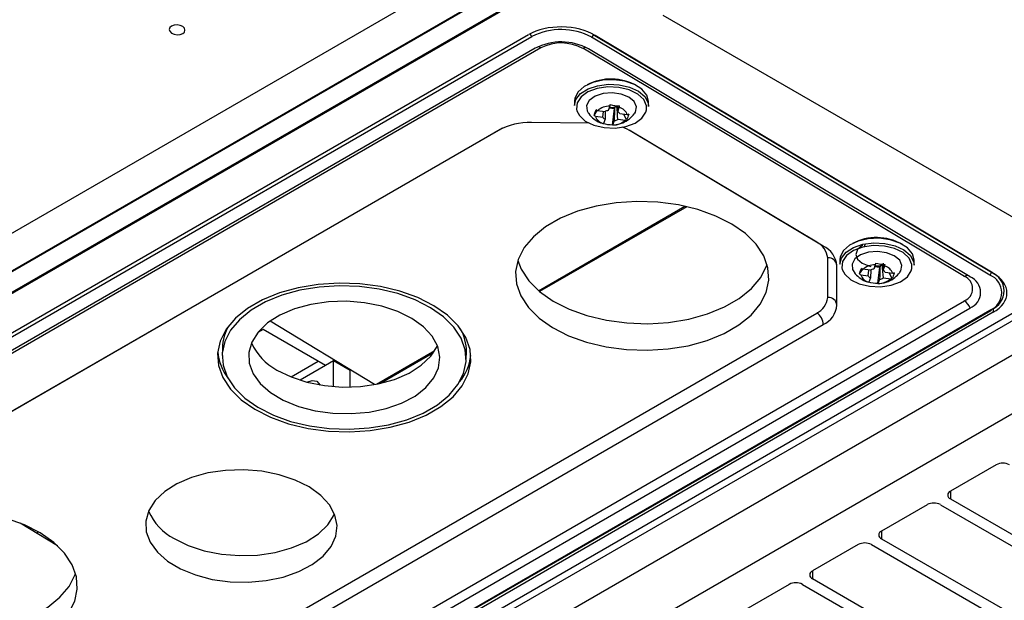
# Model space of a CAD drawing. Header units: millimetres. Extents: x 15458 to 16410, y 10212 to 11278.
# Tile 27 of 139: x 16253 to 16358, y 10273 to 10335. Entities that reach past the tile are written whole.
import ezdxf

# ---------------------------------------------------------------- set-up
doc = ezdxf.new("R2010")
doc.units = ezdxf.units.MM

msp = doc.modelspace()

# ---------------------------------------------------------------- linework, layer by layer
at = {"color": 7, "linetype": 'Continuous', "lineweight": 25}
for p, q in [((16198.1, 10281.44), (16302.76, 10341.86)), ((16306.44, 10339.95), (16197.64, 10277.14)), ((16197.64, 10277.11), (16306.44, 10339.91)), ((16198.37, 10275.32), (16309.23, 10339.31)), ((16198.49, 10275.24), (16309.35, 10339.24)), ((16321.32, 10335.74), (16367.41, 10309.13)), ((16307.01, 10333.67), (16208.02, 10276.52)), ((16307.36, 10333.46), (16208.36, 10276.31)), ((16356.14, 10308.05), (16313.72, 10333.4)), ((16313.9, 10333.7), (16356.32, 10308.36)), ((16313.9, 10333.7), (16313.9, 10333.7)), ((16356.51, 10308.25), (16314.08, 10333.6)), ((16307.7, 10332.22), (16210.47, 10276.09)), ((16308.32, 10332.26), (16211.09, 10276.13)), ((16353.43, 10307.92), (16312.77, 10332.22)), ((16354.04, 10307.87), (16313.37, 10332.16)), ((16311.9, 10326.62), (16311.89, 10326.13)), ((16315.66, 10326.06), (16315.49, 10325.6)), ((16316.2, 10325.97), (16316.14, 10325.8)), ((16316.49, 10326.12), (16316.5, 10325.46)), ((16316.5, 10325.46), (16316.67, 10325.92)), ((16319.79, 10326.01), (16319.79, 10326.5)), ((16313.98, 10325.08), (16314.32, 10325.59)), ((16314.12, 10324.98), (16314.91, 10324.87)), ((16315.13, 10325.46), (16314.34, 10325.57)), ((16314.91, 10324.87), (16314.98, 10325.49)), ((16315.17, 10325.47), (16315.15, 10324.66)), ((16315.59, 10325.87), (16316.14, 10325.8)), ((16315.95, 10324.05), (16316.14, 10325.8)), ((16317.52, 10325.14), (16316.73, 10325.24)), ((16317.45, 10324.61), (16317.14, 10325.19)), ((16313.44, 10324.24), (16307.31, 10324.3)), ((16315.15, 10324.66), (16314.98, 10324.2)), ((16315.96, 10324.07), (16315.98, 10324.07)), ((16315.98, 10324.06), (16316.15, 10324.52)), ((16316.52, 10324.66), (16317.31, 10324.55)), ((16303.78, 10323.48), (16226.12, 10278.65)), ((16304.21, 10323.7), (16226.84, 10279.03)), ((16337.7, 10311.56), (16317.72, 10323.5)), ((16338.4, 10311.16), (16318.02, 10323.33)), ((16308.06, 10306.4), (16323.65, 10315.4)), ((16323.85, 10315.35), (16308.18, 10306.31)), ((16248.75, 10240.63), (16367.41, 10309.13)), ((16338.87, 10305.67), (16338.87, 10309.89)), ((16340.18, 10309.72), (16340.17, 10309.24)), ((16343.94, 10309.16), (16343.77, 10308.7)), ((16344.77, 10309.34), (16344.78, 10308.57)), ((16348.07, 10309.12), (16348.07, 10309.6)), ((16368.11, 10308.73), (16248.74, 10239.82)), ((16339.86, 10304.85), (16339.86, 10309.07)), ((16342.26, 10308.19), (16342.6, 10308.69)), ((16342.4, 10308.09), (16343.19, 10307.98)), ((16343.41, 10308.57), (16342.62, 10308.68)), ((16343.19, 10307.98), (16343.26, 10308.59)), ((16343.45, 10308.57), (16343.43, 10307.76)), ((16343.87, 10308.98), (16344.42, 10308.9)), ((16344.23, 10307.16), (16344.42, 10308.9)), ((16344.48, 10309.08), (16344.42, 10308.9)), ((16344.78, 10308.57), (16344.95, 10309.03)), ((16345.8, 10308.24), (16345.01, 10308.35)), ((16345.73, 10307.71), (16345.42, 10308.29)), ((16356.32, 10308.36), (16356.32, 10308.36)), ((16343.43, 10307.76), (16343.26, 10307.3)), ((16344.24, 10307.17), (16344.26, 10307.17)), ((16344.26, 10307.16), (16344.43, 10307.63)), ((16344.8, 10307.76), (16345.59, 10307.65)), ((16371.3, 10306.89), (16245.56, 10234.3)), ((16256.19, 10249.18), (16353.43, 10305.31)), ((16256.8, 10248.41), (16354.03, 10304.54)), ((16257.15, 10247.17), (16356.14, 10304.32)), ((16257.28, 10247.15), (16356.27, 10304.3)), ((16356.51, 10304.1), (16257.52, 10246.95)), ((16260.04, 10259.19), (16337.7, 10304.02)), ((16356.51, 10304.52), (16356.51, 10304.1)), ((16376.69, 10303.77), (16250.77, 10231.08)), ((16290.58, 10296.39), (16279.46, 10303.15)), ((16260.74, 10257.96), (16338.4, 10302.79)), ((16278.73, 10302.27), (16278.14, 10301.93)), ((16285.38, 10298.44), (16278.73, 10302.27)), ((16274.38, 10300.29), (16274.36, 10299.48)), ((16290.79, 10296.43), (16297.03, 10300.03)), ((16296.86, 10299.77), (16291.24, 10296.53)), ((16300.36, 10299.09), (16300.37, 10299.9)), ((16281.7, 10297.21), (16284.6, 10298.89)), ((16286.22, 10298.93), (16285.38, 10298.44)), ((16287.99, 10297.91), (16286.22, 10298.93)), ((16286.22, 10296.18), (16286.22, 10298.93)), ((16285.38, 10298.44), (16282.65, 10296.86)), ((16287.99, 10297.91), (16288.04, 10297.94)), ((16287.99, 10296.13), (16287.99, 10297.91)), ((16356.83, 10287.85), (16351.95, 10285.03)), ((16351.95, 10285.03), (16351.95, 10284.22)), ((16351.95, 10284.22), (16376.34, 10270.13)), ((16349.47, 10283.6), (16344.6, 10280.79)), ((16350.89, 10283.6), (16375.28, 10269.52)), ((16256.81, 10279.23), (16252.85, 10281.63)), ((16253.99, 10280.94), (16253.99, 10281.12)), ((16344.6, 10280.79), (16344.6, 10279.97)), ((16254.7, 10280.51), (16254.7, 10280.75)), ((16344.6, 10279.97), (16368.99, 10265.89)), ((16256.81, 10279.23), (16256.79, 10279.24)), ((16342.12, 10279.36), (16337.24, 10276.54)), ((16343.53, 10279.36), (16367.93, 10265.28)), ((16337.24, 10276.54), (16337.24, 10275.73)), ((16337.24, 10275.73), (16361.64, 10261.64)), ((16334.77, 10275.11), (16329.89, 10272.3)), ((16336.18, 10275.11), (16360.58, 10261.03))]:
    msp.add_line(p, q, dxfattribs=at)
at = {"color": 7, "linetype": 'Continuous', "lineweight": 25, "flags": 128}
for points in [[(16268.97, 10334.59), (16268.79, 10334.43), (16268.72, 10334.23), (16268.79, 10334.03), (16268.97, 10333.85), (16269.24, 10333.72), (16269.56, 10333.66), (16269.87, 10333.69), (16270.15, 10333.79), (16270.33, 10333.95), (16270.39, 10334.15), (16270.33, 10334.35), (16270.15, 10334.53), (16269.88, 10334.65), (16269.56, 10334.71), (16269.24, 10334.69), (16268.97, 10334.59)], [(16311.89, 10326.13), (16312.05, 10326.77), (16312.55, 10327.39), (16313.34, 10327.89), (16314.35, 10328.24), (16315.5, 10328.39), (16316.67, 10328.33)], [(16319.79, 10326.5), (16319.79, 10326.55), (16319.61, 10327.23), (16319.08, 10327.86), (16318.27, 10328.37), (16317.24, 10328.71), (16316.09, 10328.87), (16314.92, 10328.82), (16313.83, 10328.57), (16312.92, 10328.15), (16312.27, 10327.58), (16311.93, 10326.92), (16311.9, 10326.62)], [(16316.63, 10328.06), (16315.45, 10328.11), (16314.32, 10327.94), (16313.33, 10327.58), (16312.59, 10327.05), (16312.17, 10326.41), (16312.1, 10325.73), (16312.14, 10325.57)], [(16319.57, 10325.66), (16319.57, 10326.1), (16319.27, 10326.77), (16318.63, 10327.35), (16317.72, 10327.8), (16316.63, 10328.06)], [(16316.67, 10328.33), (16317.77, 10328.08), (16318.7, 10327.64), (16319.38, 10327.07), (16319.74, 10326.41), (16319.79, 10326.01)], [(16318.28, 10325.25), (16318.39, 10325.41), (16318.5, 10325.99), (16318.26, 10326.55), (16317.69, 10327.02), (16316.87, 10327.35), (16315.91, 10327.48), (16314.94, 10327.4), (16314.09, 10327.12), (16313.47, 10326.67), (16313.18, 10326.13), (16313.24, 10325.55), (16313.36, 10325.34)], [(16312.14, 10325.57), (16312.41, 10325.06), (16313.04, 10324.47), (16313.95, 10324.03), (16315.04, 10323.77), (16316.22, 10323.72), (16317.35, 10323.88), (16318.34, 10324.25), (16319.08, 10324.77), (16319.5, 10325.41), (16319.57, 10325.66)], [(16328.66, 10313.49), (16326.95, 10314.35), (16325.04, 10315.04), (16322.96, 10315.54), (16320.78, 10315.83), (16318.55, 10315.91), (16316.34, 10315.77), (16314.2, 10315.41), (16312.2, 10314.86), (16310.39, 10314.12), (16308.81, 10313.21), (16307.51, 10312.15), (16306.53, 10310.99), (16305.9, 10309.74), (16305.62, 10308.44), (16305.71, 10307.13), (16306.17, 10305.85), (16306.98, 10304.62), (16308.12, 10303.48), (16309.56, 10302.47), (16311.27, 10301.6), (16313.18, 10300.91), (16315.26, 10300.42), (16317.44, 10300.13), (16319.67, 10300.05), (16321.88, 10300.19), (16324.02, 10300.54), (16326.02, 10301.1), (16327.83, 10301.84), (16329.41, 10302.75), (16330.71, 10303.8), (16331.68, 10304.97), (16332.32, 10306.22), (16332.6, 10307.52), (16332.51, 10308.82), (16332.05, 10310.11), (16331.24, 10311.34), (16330.1, 10312.48), (16328.66, 10313.49)], [(16340.17, 10309.24), (16340.33, 10309.87), (16340.83, 10310.49), (16341.62, 10311), (16342.63, 10311.34), (16343.78, 10311.49), (16344.95, 10311.44)], [(16348.07, 10309.6), (16348.07, 10309.65), (16347.89, 10310.34), (16347.36, 10310.96), (16346.55, 10311.47), (16345.52, 10311.82), (16344.37, 10311.98), (16343.2, 10311.93), (16342.11, 10311.68), (16341.2, 10311.25), (16340.55, 10310.68), (16340.21, 10310.02), (16340.18, 10309.72)], [(16344.91, 10311.16), (16343.73, 10311.21), (16342.6, 10311.05), (16341.61, 10310.68), (16340.87, 10310.16), (16340.45, 10309.52), (16340.38, 10308.83), (16340.42, 10308.67)], [(16342.6, 10311.23), (16342.54, 10311.2), (16342.06, 10310.78), (16341.88, 10310.27), (16342.06, 10309.77), (16342.54, 10309.33), (16343.27, 10309.04), (16343.47, 10308.99)], [(16344.95, 10311.44), (16346.05, 10311.18), (16346.98, 10310.75), (16347.66, 10310.17), (16348.02, 10309.51), (16348.07, 10309.12)], [(16346.56, 10308.36), (16346.67, 10308.52), (16346.78, 10309.09), (16346.54, 10309.65), (16345.97, 10310.13), (16345.15, 10310.45), (16344.19, 10310.59), (16343.22, 10310.5), (16342.37, 10310.22), (16341.75, 10309.78), (16341.46, 10309.23), (16341.52, 10308.65), (16341.64, 10308.44)], [(16347.85, 10308.76), (16347.85, 10309.2), (16347.55, 10309.87), (16346.91, 10310.46), (16346, 10310.9), (16344.91, 10311.16)], [(16305.85, 10309.6), (16306.21, 10308.68), (16307.03, 10307.45), (16308.17, 10306.31), (16309.61, 10305.3), (16311.31, 10304.44), (16313.22, 10303.75), (16315.3, 10303.25), (16317.48, 10302.96), (16319.71, 10302.88), (16321.92, 10303.02), (16324.06, 10303.38), (16326.06, 10303.93), (16327.88, 10304.67), (16329.45, 10305.58), (16330.75, 10306.64), (16331.73, 10307.8), (16332.36, 10309.05), (16332.41, 10309.19)], [(16340.42, 10308.67), (16340.69, 10308.16), (16341.32, 10307.57), (16342.23, 10307.13), (16343.32, 10306.87), (16344.5, 10306.82), (16345.63, 10306.99), (16346.62, 10307.35), (16347.36, 10307.88), (16347.78, 10308.51), (16347.85, 10308.76)], [(16296.91, 10304.8), (16295.21, 10305.66), (16293.29, 10306.35), (16291.21, 10306.85), (16289.03, 10307.14), (16286.81, 10307.21), (16284.59, 10307.07), (16282.46, 10306.72), (16280.45, 10306.17), (16278.64, 10305.42), (16277.06, 10304.51), (16275.77, 10303.46), (16274.79, 10302.29), (16274.15, 10301.04), (16273.87, 10299.75), (16273.97, 10298.44), (16274.42, 10297.15), (16275.23, 10295.92), (16276.38, 10294.79), (16277.82, 10293.77), (16279.52, 10292.91), (16281.43, 10292.22), (16283.51, 10291.72), (16285.69, 10291.43), (16287.92, 10291.36), (16290.13, 10291.5), (16292.27, 10291.85), (16294.27, 10292.4), (16296.09, 10293.15), (16297.66, 10294.06), (16298.96, 10295.11), (16299.94, 10296.28), (16300.57, 10297.53), (16300.85, 10298.82), (16300.76, 10300.13), (16300.3, 10301.42), (16299.49, 10302.65), (16298.35, 10303.78), (16296.91, 10304.8)], [(16296.55, 10304.59), (16294.92, 10305.42), (16293.07, 10306.09), (16291.07, 10306.57), (16288.97, 10306.85), (16286.83, 10306.92), (16284.7, 10306.78), (16282.64, 10306.45), (16280.71, 10305.91), (16278.96, 10305.2), (16277.44, 10304.32), (16276.2, 10303.31), (16275.25, 10302.18), (16274.64, 10300.98), (16274.37, 10299.73), (16274.46, 10298.47), (16274.9, 10297.23), (16275.68, 10296.05), (16276.78, 10294.95), (16278.17, 10293.98), (16279.81, 10293.15), (16281.65, 10292.48), (16283.65, 10292), (16285.75, 10291.72), (16287.9, 10291.65), (16290.03, 10291.79), (16292.09, 10292.12), (16294.02, 10292.66), (16295.76, 10293.37), (16297.28, 10294.25), (16298.53, 10295.26), (16299.47, 10296.39), (16300.08, 10297.59), (16300.35, 10298.84), (16300.26, 10300.1), (16299.82, 10301.34), (16299.04, 10302.52), (16297.94, 10303.62), (16296.55, 10304.59)], [(16294.57, 10303.45), (16293.08, 10304.19), (16291.38, 10304.75), (16289.53, 10305.12), (16287.61, 10305.27), (16285.67, 10305.21), (16283.8, 10304.93), (16282.05, 10304.45), (16280.5, 10303.79), (16279.2, 10302.96), (16278.19, 10301.99), (16277.51, 10300.93), (16277.19, 10299.81), (16277.23, 10298.68), (16277.65, 10297.56), (16278.41, 10296.5), (16279.5, 10295.55), (16280.87, 10294.73), (16282.47, 10294.08), (16284.26, 10293.61), (16286.15, 10293.35), (16288.09, 10293.3), (16290, 10293.47), (16291.82, 10293.85), (16293.47, 10294.43), (16294.91, 10295.18), (16296.07, 10296.08), (16296.92, 10297.1), (16297.42, 10298.19), (16297.56, 10299.33), (16297.33, 10300.46), (16296.74, 10301.55), (16295.81, 10302.56), (16294.57, 10303.45)], [(16280.19, 10297.95), (16281.69, 10297.21), (16283.39, 10296.65), (16285.24, 10296.29), (16287.16, 10296.13), (16289.1, 10296.19), (16290.97, 10296.47), (16292.71, 10296.95), (16294.27, 10297.62), (16295.57, 10298.45), (16296.58, 10299.41), (16297.26, 10300.47), (16297.29, 10300.55)], [(16283.36, 10296.66), (16283.93, 10296.85), (16284.45, 10296.75), (16284.79, 10296.35), (16284.8, 10296.35)], [(16283.61, 10285.49), (16282.12, 10286.23), (16280.42, 10286.8), (16278.57, 10287.16), (16276.64, 10287.32), (16274.71, 10287.25), (16272.84, 10286.98), (16271.09, 10286.5), (16269.54, 10285.83), (16268.24, 10285), (16267.23, 10284.04), (16266.55, 10282.98), (16266.23, 10281.86), (16266.27, 10280.72), (16266.69, 10279.6), (16267.45, 10278.55), (16268.53, 10277.59), (16269.91, 10276.78), (16271.51, 10276.12), (16273.29, 10275.65), (16275.19, 10275.39), (16277.13, 10275.35), (16279.04, 10275.52), (16280.86, 10275.9), (16282.51, 10276.47), (16283.95, 10277.22), (16285.11, 10278.12), (16285.96, 10279.14), (16286.46, 10280.24), (16286.6, 10281.37), (16286.37, 10282.5), (16285.78, 10283.59), (16284.85, 10284.6), (16283.61, 10285.49)], [(16254.98, 10280.59), (16253.28, 10281.45), (16251.36, 10282.14)], [(16269.23, 10280), (16270.73, 10279.26), (16272.43, 10278.7), (16274.27, 10278.33), (16276.2, 10278.18), (16278.13, 10278.24), (16280.01, 10278.51), (16281.75, 10278.99), (16283.3, 10279.66), (16284.61, 10280.49), (16285.62, 10281.45), (16286.29, 10282.51), (16286.33, 10282.59)], [(16252.34, 10268.2), (16254.15, 10268.94), (16255.73, 10269.85), (16257.03, 10270.9), (16258.01, 10272.07), (16258.64, 10273.32), (16258.92, 10274.62), (16258.83, 10275.92), (16258.37, 10277.21), (16257.56, 10278.44), (16256.42, 10279.58), (16254.98, 10280.59)], [(16232.17, 10276.7), (16232.54, 10275.78), (16233.35, 10274.55), (16234.49, 10273.41), (16235.93, 10272.4), (16237.63, 10271.54), (16239.54, 10270.85), (16241.62, 10270.35), (16243.8, 10270.06), (16246.03, 10269.98), (16248.24, 10270.12), (16250.38, 10270.48), (16252.38, 10271.03), (16254.2, 10271.77), (16255.77, 10272.68), (16257.07, 10273.74), (16258.05, 10274.9), (16258.69, 10276.15), (16258.73, 10276.29)]]:
    msp.add_lwpolyline(points, dxfattribs=at)
at = {"color": 7, "linetype": 'Continuous', "lineweight": 25}
for centre, radius, start, end in [((16307.57, 10333.79), 0.386, 183.5737, 236.7145), ((16310.48, 10327.4), 6.82, 61.5876, 117.2627), ((16313.51, 10333.73), 0.391, 302.5289, 355.7442), ((16310.49, 10326.83), 6.07, 61.5876, 117.2627), ((16307.98, 10331.73), 0.636, 56.9005, 90.1333), ((16310.5, 10328.03), 4.76, 61.5876, 117.2627), ((16313.1, 10331.68), 0.627, 89.9244, 122.2498), ((16315.8, 10323.43), 5.52, 60.4766, 117.7761), ((16315.65, 10324.05), 2.01, 89.747, 130.758), ((16315.86, 10327.33), 1.4, 261.0026, 284.369), ((16315.94, 10326.98), 1.04, 284.5625, 295.9426), ((16316.41, 10324.79), 1.16, 17.4076, 77.341), ((16315.23, 10325.33), 1.16, 197.4076, 257.341), ((16315.46, 10325.24), 0.66, 213.3794, 241.3692), ((16315.71, 10324.44), 1.18, 100.7598, 119.7453), ((16316.18, 10324.88), 0.66, 33.3794, 61.3692), ((16307.1, 10317.24), 7.07, 88.2494, 118.0099), ((16315.99, 10326.07), 2.01, 269.747, 310.758), ((16315.93, 10325.68), 1.18, 280.7598, 299.7453), ((16315.13, 10318.43), 5.69, 59.5145, 70.8888), ((16336.81, 10309.69), 2.07, 5.4645, 64.5289), ((16344.08, 10306.54), 5.52, 60.4766, 117.7761), ((16337.28, 10308.82), 2.59, 5.4645, 64.5289), ((16338.95, 10308.97), 0.921, 8.1547, 94.6983), ((16343.93, 10307.15), 2.01, 89.747, 130.758), ((16344.22, 10310.08), 1.04, 284.5625, 295.9426), ((16343.51, 10308.43), 1.16, 197.4076, 257.341), ((16343.99, 10307.55), 1.18, 100.7598, 119.7453), ((16344.14, 10310.43), 1.4, 261.0026, 284.369), ((16344.46, 10307.99), 0.66, 33.3794, 61.3692), ((16344.69, 10307.89), 1.16, 17.4076, 77.341), ((16355.93, 10308.38), 0.391, 302.5289, 355.7442), ((16355.4, 10306.19), 2.01, 291.6157, 68.3694), ((16355.54, 10306.38), 2.12, 291.6157, 68.3694), ((16343.74, 10308.34), 0.66, 213.3794, 241.3692), ((16344.27, 10309.18), 2.01, 269.747, 310.758), ((16344.21, 10308.78), 1.18, 280.7598, 299.7453), ((16353.75, 10307.43), 0.583, 85.9411, 123.3613), ((16352.91, 10306.62), 1.4, 291.6157, 68.3694), ((16353.37, 10306.21), 1.79, 291.6157, 68.3694), ((16336.86, 10305.86), 2.02, 294.5684, 354.6545), ((16338.95, 10304.76), 0.914, 5.7593, 94.8807), ((16352.58, 10304.02), 1.55, 19.7348, 56.6491), ((16336.86, 10302.74), 1.54, 2.0224, 56.8228), ((16337.34, 10305.09), 2.53, 294.5684, 354.6545), ((16356.22, 10304.42), 0.126, 232.8078, 294.5484), ((16356.2, 10304.4), 0.122, 304.9746, 3.6328), ((16279.2, 10300.19), 4.82, 148.5714, 178.7358), ((16295.42, 10299.9), 4.96, 359.9379, 29.2604), ((16283.13, 10303.43), 6.22, 204.5274, 241.8054), ((16279.29, 10300.37), 5.43, 185.0045, 217.6403), ((16295.33, 10300.18), 5.56, 321.0166, 352.8442), ((16357.54, 10286.49), 1.54, 62.6097, 117.3903), ((16352.1, 10284.63), 0.437, 110.7834, 249.2166), ((16272.17, 10285.48), 6.22, 204.5274, 241.8054), ((16350.18, 10282.24), 1.54, 62.6097, 117.3903), ((16344.75, 10280.38), 0.437, 110.7834, 249.2166), ((16342.83, 10277.99), 1.54, 62.6097, 117.3903), ((16337.4, 10276.13), 0.437, 110.7834, 249.2166), ((16335.47, 10273.75), 1.54, 62.6097, 117.3903)]:
    msp.add_arc(centre, radius, start, end, dxfattribs=at)
for centre, start_param, end_param in [((16310.55, 10331.56), 0.794433, 2.36523), ((16352.97, 10306.21), 5.506822, 7.077619)]:
    msp.add_ellipse(centre, major_axis=(5, -0.08), ratio=0.587275, start_param=start_param, end_param=end_param, dxfattribs=at)
for points, knots in [([(16313.8, 10363.59), (16322.73, 10358.71), (16331.66, 10353.84), (16340.59, 10348.97), (16344.9, 10346.61), (16349.21, 10344.26), (16353.53, 10341.91), (16358.09, 10339.42), (16362.65, 10336.93), (16367.2, 10334.45)], [0, 0, 0, 0, 0.03726266, 0.03726266, 0.03726266, 0.05525761, 0.05525761, 0.05525761, 0.07428298, 0.07428298, 0.07428298, 0.07428298]), ([(16367.41, 10334.2), (16363.45, 10336.35), (16359.49, 10338.51), (16355.53, 10340.67), (16347.38, 10345.11), (16339.23, 10349.56), (16331.07, 10354.01), (16325.34, 10357.14), (16319.61, 10360.26), (16313.88, 10363.39)], [0.00049138, 0.00049138, 0.00049138, 0.00049138, 0.01700244, 0.01700244, 0.01700244, 0.05100731, 0.05100731, 0.05100731, 0.07490604, 0.07490604, 0.07490604, 0.07490604]), ([(16180.8, 10291.27), (16183.73, 10294.57), (16186.87, 10297.8), (16191.06, 10301.74), (16191.91, 10302.53), (16193.63, 10304.08), (16194.5, 10304.85), (16197.15, 10307.15), (16198.96, 10308.65), (16208.25, 10316.05), (16216.39, 10321.56), (16229.68, 10329.24), (16234.27, 10331.68), (16243.72, 10336.32), (16248.59, 10338.52), (16256.12, 10341.64), (16258.67, 10342.65), (16262.54, 10344.12), (16263.84, 10344.6), (16266.46, 10345.55), (16267.77, 10346.02), (16274.37, 10348.3), (16279.75, 10350), (16285.23, 10351.56)], [0, 0, 0, 0, 0.125, 0.125, 0.15625, 0.15625, 0.1875, 0.1875, 0.25, 0.25, 0.5, 0.5, 0.625, 0.625, 0.75, 0.75, 0.8125, 0.8125, 0.84375, 0.84375, 0.875, 0.875, 1, 1, 1, 1]), ([(16285.18, 10349.76), (16274.46, 10346.67), (16264.22, 10343.08), (16249.58, 10336.97), (16244.84, 10334.81), (16235.65, 10330.28), (16231.2, 10327.91), (16224.75, 10324.18), (16222.64, 10322.91), (16218.5, 10320.32), (16216.48, 10319.01), (16210.55, 10314.99), (16206.77, 10312.23), (16195.96, 10303.66), (16189.45, 10297.59), (16183.66, 10291.16)], [0, 0, 0, 0, 0.25, 0.25, 0.375, 0.375, 0.5, 0.5, 0.5625, 0.5625, 0.625, 0.625, 0.75, 0.75, 1, 1, 1, 1]), ([(16268.44, 10344.37), (16264.12, 10342.76), (16254.91, 10339.32), (16241.72, 10333.23), (16228.77, 10326.33), (16216.71, 10318.81), (16205.63, 10310.73), (16195.48, 10302.16), (16189.61, 10296.05), (16186.68, 10292.99)], [0, 0, 0, 0, 0.1286726, 0.2739385, 0.4192312, 0.5644988, 0.7097291, 0.854922, 1, 1, 1, 1]), ([(16313.38, 10325.33), (16313.39, 10325.31), (16313.52, 10325.06), (16313.94, 10324.7), (16314.46, 10324.34), (16314.82, 10324.25), (16314.93, 10324.22)], [0, 0, 0, 0, 0.04258, 0.438225, 0.821105, 1, 1, 1, 1]), ([(16315.98, 10324.07), (16316.03, 10324.07), (16316.39, 10324.05), (16317.02, 10324.25), (16317.76, 10324.65), (16318.1, 10325.06), (16318.26, 10325.24)], [0, 0, 0, 0, 0.065654, 0.406557, 0.725394, 1, 1, 1, 1]), ([(16342.9, 10311.35), (16342.87, 10311.31), (16342.83, 10311.27), (16342.79, 10311.19), (16342.77, 10311.15), (16342.76, 10311.12)], [0, 0, 0, 0, 0.531571, 0.632051, 1, 1, 1, 1]), ([(16341.66, 10308.44), (16341.67, 10308.41), (16341.8, 10308.16), (16342.22, 10307.8), (16342.74, 10307.44), (16343.1, 10307.35), (16343.21, 10307.33)], [0, 0, 0, 0, 0.04258, 0.438225, 0.821105, 1, 1, 1, 1]), ([(16344.26, 10307.17), (16344.31, 10307.17), (16344.67, 10307.16), (16345.3, 10307.35), (16346.04, 10307.75), (16346.38, 10308.16), (16346.54, 10308.35)], [0, 0, 0, 0, 0.065654, 0.4065572, 0.725394, 1, 1, 1, 1])]:
    msp.add_open_spline(points, degree=3, knots=knots, dxfattribs=at)
for points in [[(16315.69, 10326.23), (16315.68, 10326.17), (16315.67, 10326.11), (16315.66, 10326.06)], [(16315.69, 10326.23), (16316.03, 10326.15), (16316.37, 10326.11), (16316.7, 10326.09)], [(16316.15, 10324.52), (16316.17, 10325), (16316.19, 10325.49), (16316.2, 10325.97)], [(16316.52, 10324.66), (16316.48, 10325.12), (16316.44, 10325.58), (16316.4, 10326.04)], [(16316.67, 10325.92), (16316.68, 10325.98), (16316.69, 10326.03), (16316.7, 10326.09)], [(16313.98, 10325.08), (16314.02, 10325.24), (16314.1, 10325.44), (16314.19, 10325.67)], [(16313.98, 10325.08), (16314.02, 10325.05), (16314.07, 10325.01), (16314.12, 10324.98)], [(16314.34, 10325.57), (16314.29, 10325.6), (16314.24, 10325.64), (16314.19, 10325.67)], [(16317.67, 10325.2), (16317.62, 10324.96), (16317.55, 10324.76), (16317.45, 10324.61)], [(16317.67, 10325.2), (16317.62, 10325.18), (16317.57, 10325.16), (16317.52, 10325.14)], [(16314.98, 10324.2), (16314.97, 10324.19), (16314.96, 10324.19), (16314.95, 10324.19)], [(16315.95, 10324.05), (16315.62, 10324.04), (16315.27, 10324.09), (16314.95, 10324.19)], [(16315.95, 10324.05), (16315.96, 10324.05), (16315.97, 10324.06), (16315.98, 10324.06)], [(16317.31, 10324.55), (16317.36, 10324.57), (16317.4, 10324.59), (16317.45, 10324.61)], [(16343.97, 10309.33), (16343.96, 10309.27), (16343.95, 10309.22), (16343.94, 10309.16)], [(16343.97, 10309.33), (16344.31, 10309.26), (16344.65, 10309.21), (16344.98, 10309.19)], [(16344.8, 10307.76), (16344.76, 10308.22), (16344.72, 10308.69), (16344.68, 10309.15)], [(16344.95, 10309.03), (16344.96, 10309.08), (16344.97, 10309.14), (16344.98, 10309.19)], [(16342.26, 10308.19), (16342.3, 10308.34), (16342.38, 10308.54), (16342.47, 10308.78)], [(16342.26, 10308.19), (16342.3, 10308.15), (16342.35, 10308.12), (16342.4, 10308.09)], [(16342.62, 10308.68), (16342.57, 10308.71), (16342.52, 10308.74), (16342.47, 10308.78)], [(16344.43, 10307.63), (16344.45, 10308.11), (16344.47, 10308.59), (16344.48, 10309.08)], [(16345.95, 10308.3), (16345.9, 10308.06), (16345.83, 10307.86), (16345.73, 10307.71)], [(16345.95, 10308.3), (16345.9, 10308.28), (16345.85, 10308.26), (16345.8, 10308.24)], [(16343.26, 10307.3), (16343.25, 10307.3), (16343.24, 10307.3), (16343.23, 10307.3)], [(16344.23, 10307.16), (16343.9, 10307.15), (16343.55, 10307.19), (16343.23, 10307.3)], [(16344.23, 10307.16), (16344.24, 10307.16), (16344.25, 10307.16), (16344.26, 10307.16)], [(16345.59, 10307.65), (16345.64, 10307.67), (16345.68, 10307.69), (16345.73, 10307.71)]]:
    msp.add_open_spline(points, degree=3, dxfattribs=at)

doc.saveas('drawing.dxf')
